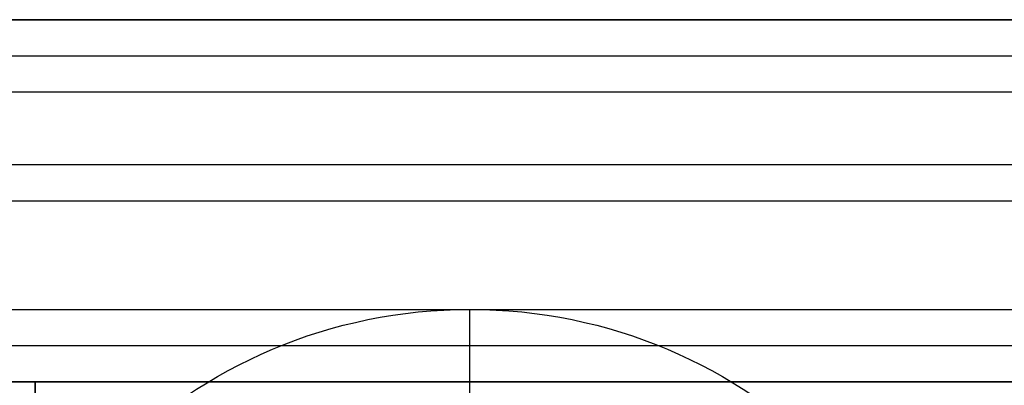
# Model space of a CAD drawing. Header units: millimetres. Extents: x -645 to 645, y -195 to 195.
# Tile 25 of 87: x -433.11 to -426.31, y -42.02 to -39.5. Entities that reach past the tile are written whole.
import ezdxf

# ---------------------------------------------------------------- set-up
doc = ezdxf.new("R2010")
doc.units = ezdxf.units.MM
doc.header["$MEASUREMENT"] = 0
doc.layers.add('Predefinito', color=7, linetype='Continuous', true_color=0x000000)

# ---------------------------------------------------------------- blocks, each defined once
blk = doc.blocks.new('156000095064')
at = {"layer": 'Predefinito'}
for p, q in [((-42, -451, 0.25), (-42, 451, 0.25)), ((-40.5, -451, 3), (-40.5, 451, 3))]:
    blk.add_line(p, q, dxfattribs=at)
at = {"layer": 'Predefinito', "extrusion": (0, 1, 0)}
blk.add_arc((43, -2.5, -433), 1, 180, 270, dxfattribs=at)
at = {"layer": 'Predefinito'}
for points in [[(-42, -451, 3), (-42, 0, 3), (-42, 451, 3)], [(-42, 433, -2.5), (-42, 0, -2.5), (-42, -433, -2.5)], [(-49, -433, -2), (-45.5, -433, -2), (-42, -433, -2)], [(-42, -433, -2), (-42, -442, -2), (-42, -451, -2)], [(-42, -433, -2.5), (-42, -433, -2.25), (-42, -433, -2)]]:
    blk.add_open_spline(points, degree=2, dxfattribs=at)
blk = doc.blocks.new('156000096064')
at = {"layer": 'Predefinito'}
for p, q in [((-42, -434.5, -1.4992), (-42, 434.5, -1.4992)), ((-41.75, -434.5, 1.75), (-41.75, 434.5, 1.75)), ((-40.75, -434.5, 2), (-40.75, 434.5, 2)), ((-39.75, -434.5, 1.75), (-39.75, 434.5, 1.75)), ((-39.5, -434.5, -2.75), (-39.5, 434.5, -2.75)), ((-43.25, -430, -5.25), (-41.5, -430, -7))]:
    blk.add_line(p, q, dxfattribs=at)
for start, end in [(0, 180), (180, 0)]:
    blk.add_arc((-45, -430, -7), 3.5, start, end, dxfattribs=at)
for points in [[(-39.5, 450.5, -7), (-39.5, 0, -7), (-39.5, -450.5, -7)], [(-42, -434.5, 1.5), (-42, 0, 1.5), (-42, 434.5, 1.5)], [(-42, -434.5, -4.4984), (-42, 0, -4.4984), (-42, 434.5, -4.4984)], [(-41.5, -434.5, 2), (-41.5, 0, 2), (-41.5, 434.5, 2)], [(-40, 434.5, 2), (-40, 0, 2), (-40, -434.5, 2)], [(-39.5, -434.5, 1.5), (-39.5, 0, 1.5), (-39.5, 434.5, 1.5)]]:
    blk.add_open_spline(points, degree=2, dxfattribs=at)
blk = doc.blocks.new('Assem1')
at = {"layer": 'Predefinito', "extrusion": (-2.22045e-16, 1.06532e-15, -1), "rotation": 90.00000000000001}
blk.add_blockref('156000095064', (0, 0, 601), dxfattribs=at)
at = {"layer": 'Predefinito', "extrusion": (-2.22045e-16, 1.06909e-15, -1), "rotation": 90.00000000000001}
blk.add_blockref('156000096064', (0, 0, 602), dxfattribs=at)

msp = doc.modelspace()

# ---------------------------------------------------------------- block references
at = {"layer": 'Predefinito'}
msp.add_blockref('Assem1', (0, 0), dxfattribs=at)

doc.saveas('drawing.dxf')
